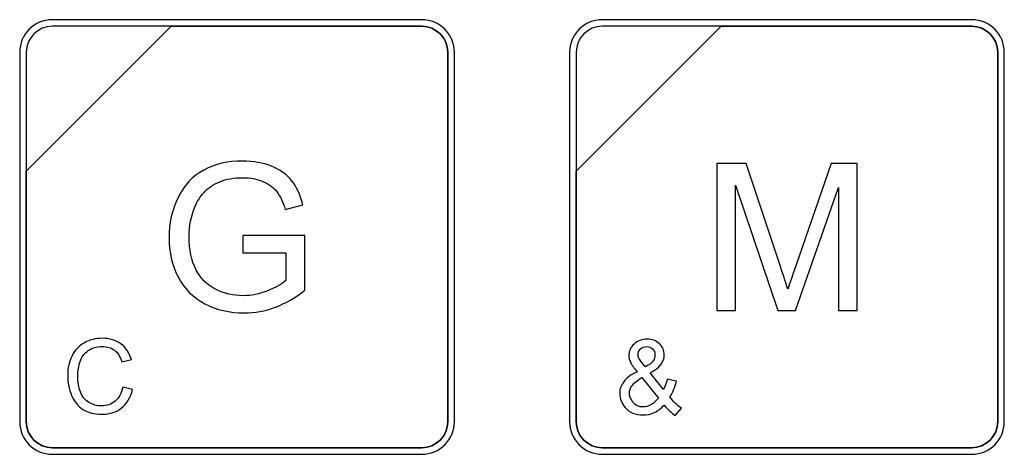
# Model space of a CAD drawing. Header units: millimetres. Extents: x 7320 to 8980, y -2461 to -1618.
# Tile 54 of 92: x 7451 to 7485, y -2011 to -1996. Entities that reach past the tile are written whole.
import ezdxf

# ---------------------------------------------------------------- set-up
doc = ezdxf.new("R2010")
doc.units = ezdxf.units.MM
doc.header["$LTSCALE"] = 3

msp = doc.modelspace()

# ---------------------------------------------------------------- linework, layer by layer
at = {"linetype": 'Continuous', "lineweight": 30}
for points, knots in [([(7452.328, -1995.767), (7452.328, -1995.767), (7465.026, -1995.767), (7465.026, -1995.767), (7465.026, -1995.767), (7465.642, -1995.767), (7466.146, -1996.271), (7466.146, -1996.887), (7466.146, -1996.887), (7466.146, -1996.887), (7466.146, -2009.585), (7466.146, -2009.585), (7466.146, -2009.585), (7466.146, -2010.201), (7465.642, -2010.705), (7465.026, -2010.705), (7465.026, -2010.705), (7465.026, -2010.705), (7452.328, -2010.705), (7452.328, -2010.705), (7452.328, -2010.705), (7451.712, -2010.705), (7451.208, -2010.201), (7451.208, -2009.585), (7451.208, -2009.585), (7451.208, -2009.585), (7451.208, -1996.887), (7451.208, -1996.887), (7451.208, -1996.887), (7451.208, -1996.271), (7451.712, -1995.767), (7452.328, -1995.767)], [0, 0, 0, 0, 0.111111, 0.111111, 0.111111, 0.111111, 0.222222, 0.222222, 0.222222, 0.222222, 0.333333, 0.333333, 0.333333, 0.333333, 0.444444, 0.444444, 0.444444, 0.444444, 0.555556, 0.555556, 0.555556, 0.555556, 0.666667, 0.666667, 0.666667, 0.666667, 0.777778, 0.777778, 0.777778, 0.777778, 1, 1, 1, 1]), ([(7471.228, -1995.767), (7471.228, -1995.767), (7483.926, -1995.767), (7483.926, -1995.767), (7483.926, -1995.767), (7484.542, -1995.767), (7485.046, -1996.271), (7485.046, -1996.887), (7485.046, -1996.887), (7485.046, -1996.887), (7485.046, -2009.585), (7485.046, -2009.585), (7485.046, -2009.585), (7485.046, -2010.201), (7484.542, -2010.705), (7483.926, -2010.705), (7483.926, -2010.705), (7483.926, -2010.705), (7471.228, -2010.705), (7471.228, -2010.705), (7471.228, -2010.705), (7470.612, -2010.705), (7470.108, -2010.201), (7470.108, -2009.585), (7470.108, -2009.585), (7470.108, -2009.585), (7470.108, -1996.887), (7470.108, -1996.887), (7470.108, -1996.887), (7470.108, -1996.271), (7470.612, -1995.767), (7471.228, -1995.767)], [0, 0, 0, 0, 0.111111, 0.111111, 0.111111, 0.111111, 0.222222, 0.222222, 0.222222, 0.222222, 0.333333, 0.333333, 0.333333, 0.333333, 0.444444, 0.444444, 0.444444, 0.444444, 0.555556, 0.555556, 0.555556, 0.555556, 0.666667, 0.666667, 0.666667, 0.666667, 0.777778, 0.777778, 0.777778, 0.777778, 1, 1, 1, 1]), ([(7452.328, -1995.991), (7452.328, -1995.991), (7456.416, -1995.991), (7456.416, -1995.991), (7456.416, -1995.991), (7456.416, -1995.991), (7451.432, -2000.974), (7451.432, -2000.974), (7451.432, -2000.974), (7451.432, -2000.974), (7451.432, -1996.887), (7451.432, -1996.887), (7451.432, -1996.887), (7451.432, -1996.394), (7451.835, -1995.991), (7452.328, -1995.991)], [0, 0, 0, 0, 0.2, 0.2, 0.2, 0.2, 0.4, 0.4, 0.4, 0.4, 0.6, 0.6, 0.6, 0.6, 1, 1, 1, 1]), ([(7456.416, -1995.991), (7456.416, -1995.991), (7456.429, -1995.991), (7456.429, -1995.991), (7456.429, -1995.991), (7456.429, -1995.991), (7465.026, -1995.991), (7465.026, -1995.991), (7465.026, -1995.991), (7465.519, -1995.991), (7465.922, -1996.394), (7465.922, -1996.887), (7465.922, -1996.887), (7465.922, -1996.887), (7465.922, -2009.585), (7465.922, -2009.585), (7465.922, -2009.585), (7465.922, -2010.078), (7465.519, -2010.481), (7465.026, -2010.481), (7465.026, -2010.481), (7465.026, -2010.481), (7452.328, -2010.481), (7452.328, -2010.481), (7452.328, -2010.481), (7451.835, -2010.481), (7451.432, -2010.078), (7451.432, -2009.585), (7451.432, -2009.585), (7451.432, -2009.585), (7451.432, -2001.07), (7451.432, -2001.07), (7451.432, -2001.07), (7451.432, -2001.07), (7451.432, -2000.974), (7451.432, -2000.974), (7451.432, -2000.974), (7451.432, -2000.974), (7456.416, -1995.991), (7456.416, -1995.991)], [0, 0, 0, 0, 0.090909, 0.090909, 0.090909, 0.090909, 0.181818, 0.181818, 0.181818, 0.181818, 0.272727, 0.272727, 0.272727, 0.272727, 0.363636, 0.363636, 0.363636, 0.363636, 0.454545, 0.454545, 0.454545, 0.454545, 0.545455, 0.545455, 0.545455, 0.545455, 0.636364, 0.636364, 0.636364, 0.636364, 0.727273, 0.727273, 0.727273, 0.727273, 0.818182, 0.818182, 0.818182, 0.818182, 1, 1, 1, 1]), ([(7465.922, -2009.585), (7465.922, -2009.585), (7465.922, -1996.887), (7465.922, -1996.887), (7465.922, -1996.887), (7465.922, -1996.394), (7465.519, -1995.991), (7465.026, -1995.991), (7465.026, -1995.991), (7465.026, -1995.991), (7456.429, -1995.991), (7456.429, -1995.991), (7456.429, -1995.991), (7456.429, -1995.991), (7456.416, -1995.991), (7456.416, -1995.991), (7456.416, -1995.991), (7456.416, -1995.991), (7451.432, -2000.974), (7451.432, -2000.974), (7451.432, -2000.974), (7451.432, -2000.974), (7451.432, -2001.07), (7451.432, -2001.07), (7451.432, -2001.07), (7451.432, -2001.07), (7451.432, -2009.585), (7451.432, -2009.585), (7451.432, -2009.585), (7451.432, -2010.078), (7451.835, -2010.481), (7452.328, -2010.481), (7452.328, -2010.481), (7452.328, -2010.481), (7465.026, -2010.481), (7465.026, -2010.481), (7465.026, -2010.481), (7465.519, -2010.481), (7465.922, -2010.078), (7465.922, -2009.585)], [0, 0, 0, 0, 0.090909, 0.090909, 0.090909, 0.090909, 0.181818, 0.181818, 0.181818, 0.181818, 0.272727, 0.272727, 0.272727, 0.272727, 0.363636, 0.363636, 0.363636, 0.363636, 0.454545, 0.454545, 0.454545, 0.454545, 0.545455, 0.545455, 0.545455, 0.545455, 0.636364, 0.636364, 0.636364, 0.636364, 0.727273, 0.727273, 0.727273, 0.727273, 0.818182, 0.818182, 0.818182, 0.818182, 1, 1, 1, 1]), ([(7471.228, -1995.991), (7471.228, -1995.991), (7475.316, -1995.991), (7475.316, -1995.991), (7475.316, -1995.991), (7475.316, -1995.991), (7470.332, -2000.974), (7470.332, -2000.974), (7470.332, -2000.974), (7470.332, -2000.974), (7470.332, -1996.887), (7470.332, -1996.887), (7470.332, -1996.887), (7470.332, -1996.394), (7470.735, -1995.991), (7471.228, -1995.991)], [0, 0, 0, 0, 0.2, 0.2, 0.2, 0.2, 0.4, 0.4, 0.4, 0.4, 0.6, 0.6, 0.6, 0.6, 1, 1, 1, 1]), ([(7475.316, -1995.991), (7475.316, -1995.991), (7475.329, -1995.991), (7475.329, -1995.991), (7475.329, -1995.991), (7475.329, -1995.991), (7483.926, -1995.991), (7483.926, -1995.991), (7483.926, -1995.991), (7484.419, -1995.991), (7484.822, -1996.394), (7484.822, -1996.887), (7484.822, -1996.887), (7484.822, -1996.887), (7484.822, -2009.585), (7484.822, -2009.585), (7484.822, -2009.585), (7484.822, -2010.078), (7484.419, -2010.481), (7483.926, -2010.481), (7483.926, -2010.481), (7483.926, -2010.481), (7471.228, -2010.481), (7471.228, -2010.481), (7471.228, -2010.481), (7470.735, -2010.481), (7470.332, -2010.078), (7470.332, -2009.585), (7470.332, -2009.585), (7470.332, -2009.585), (7470.332, -2001.07), (7470.332, -2001.07), (7470.332, -2001.07), (7470.332, -2001.07), (7470.332, -2000.974), (7470.332, -2000.974), (7470.332, -2000.974), (7470.332, -2000.974), (7475.316, -1995.991), (7475.316, -1995.991)], [0, 0, 0, 0, 0.090909, 0.090909, 0.090909, 0.090909, 0.181818, 0.181818, 0.181818, 0.181818, 0.272727, 0.272727, 0.272727, 0.272727, 0.363636, 0.363636, 0.363636, 0.363636, 0.454545, 0.454545, 0.454545, 0.454545, 0.545455, 0.545455, 0.545455, 0.545455, 0.636364, 0.636364, 0.636364, 0.636364, 0.727273, 0.727273, 0.727273, 0.727273, 0.818182, 0.818182, 0.818182, 0.818182, 1, 1, 1, 1]), ([(7484.822, -2009.585), (7484.822, -2009.585), (7484.822, -1996.887), (7484.822, -1996.887), (7484.822, -1996.887), (7484.822, -1996.394), (7484.419, -1995.991), (7483.926, -1995.991), (7483.926, -1995.991), (7483.926, -1995.991), (7475.329, -1995.991), (7475.329, -1995.991), (7475.329, -1995.991), (7475.329, -1995.991), (7475.316, -1995.991), (7475.316, -1995.991), (7475.316, -1995.991), (7475.316, -1995.991), (7470.332, -2000.974), (7470.332, -2000.974), (7470.332, -2000.974), (7470.332, -2000.974), (7470.332, -2001.07), (7470.332, -2001.07), (7470.332, -2001.07), (7470.332, -2001.07), (7470.332, -2009.585), (7470.332, -2009.585), (7470.332, -2009.585), (7470.332, -2010.078), (7470.735, -2010.481), (7471.228, -2010.481), (7471.228, -2010.481), (7471.228, -2010.481), (7483.926, -2010.481), (7483.926, -2010.481), (7483.926, -2010.481), (7484.419, -2010.481), (7484.822, -2010.078), (7484.822, -2009.585)], [0, 0, 0, 0, 0.090909, 0.090909, 0.090909, 0.090909, 0.181818, 0.181818, 0.181818, 0.181818, 0.272727, 0.272727, 0.272727, 0.272727, 0.363636, 0.363636, 0.363636, 0.363636, 0.454545, 0.454545, 0.454545, 0.454545, 0.545455, 0.545455, 0.545455, 0.545455, 0.636364, 0.636364, 0.636364, 0.636364, 0.727273, 0.727273, 0.727273, 0.727273, 0.818182, 0.818182, 0.818182, 0.818182, 1, 1, 1, 1]), ([(7458.874, -2003.779), (7458.874, -2003.779), (7458.874, -2003.187), (7458.874, -2003.187), (7458.874, -2003.187), (7458.874, -2003.187), (7461.012, -2003.187), (7461.012, -2003.187), (7461.012, -2003.187), (7461.012, -2003.187), (7461.012, -2005.059), (7461.012, -2005.059), (7461.012, -2005.059), (7460.684, -2005.32), (7460.346, -2005.517), (7459.996, -2005.649), (7459.996, -2005.649), (7459.647, -2005.781), (7459.288, -2005.847), (7458.921, -2005.847), (7458.921, -2005.847), (7458.425, -2005.847), (7457.975, -2005.741), (7457.569, -2005.528), (7457.569, -2005.528), (7457.165, -2005.316), (7456.858, -2005.008), (7456.652, -2004.607), (7456.652, -2004.607), (7456.445, -2004.205), (7456.341, -2003.756), (7456.341, -2003.261), (7456.341, -2003.261), (7456.341, -2002.769), (7456.444, -2002.311), (7456.65, -2001.884), (7456.65, -2001.884), (7456.855, -2001.458), (7457.151, -2001.142), (7457.536, -2000.936), (7457.536, -2000.936), (7457.922, -2000.729), (7458.366, -2000.626), (7458.87, -2000.626), (7458.87, -2000.626), (7459.234, -2000.626), (7459.565, -2000.684), (7459.86, -2000.803), (7459.86, -2000.803), (7460.155, -2000.922), (7460.387, -2001.087), (7460.554, -2001.297), (7460.554, -2001.297), (7460.722, -2001.509), (7460.849, -2001.785), (7460.936, -2002.125), (7460.936, -2002.125), (7460.936, -2002.125), (7460.333, -2002.29), (7460.333, -2002.29), (7460.333, -2002.29), (7460.256, -2002.033), (7460.162, -2001.831), (7460.05, -2001.683), (7460.05, -2001.683), (7459.938, -2001.536), (7459.778, -2001.418), (7459.568, -2001.33), (7459.568, -2001.33), (7459.36, -2001.242), (7459.128, -2001.197), (7458.873, -2001.197), (7458.873, -2001.197), (7458.569, -2001.197), (7458.305, -2001.244), (7458.082, -2001.337), (7458.082, -2001.337), (7457.86, -2001.43), (7457.681, -2001.552), (7457.543, -2001.705), (7457.543, -2001.705), (7457.407, -2001.857), (7457.301, -2002.024), (7457.226, -2002.205), (7457.226, -2002.205), (7457.098, -2002.519), (7457.033, -2002.857), (7457.033, -2003.223), (7457.033, -2003.223), (7457.033, -2003.675), (7457.111, -2004.052), (7457.265, -2004.357), (7457.265, -2004.357), (7457.42, -2004.66), (7457.646, -2004.886), (7457.941, -2005.033), (7457.941, -2005.033), (7458.237, -2005.18), (7458.551, -2005.254), (7458.884, -2005.254), (7458.884, -2005.254), (7459.173, -2005.254), (7459.455, -2005.198), (7459.731, -2005.086), (7459.731, -2005.086), (7460.006, -2004.973), (7460.214, -2004.854), (7460.356, -2004.726), (7460.356, -2004.726), (7460.356, -2004.726), (7460.356, -2003.779), (7460.356, -2003.779), (7460.356, -2003.779), (7460.356, -2003.779), (7458.874, -2003.779), (7458.874, -2003.779)], [0, 0, 0, 0, 0.033333, 0.033333, 0.033333, 0.033333, 0.066667, 0.066667, 0.066667, 0.066667, 0.1, 0.1, 0.1, 0.1, 0.133333, 0.133333, 0.133333, 0.133333, 0.166667, 0.166667, 0.166667, 0.166667, 0.2, 0.2, 0.2, 0.2, 0.233333, 0.233333, 0.233333, 0.233333, 0.266667, 0.266667, 0.266667, 0.266667, 0.3, 0.3, 0.3, 0.3, 0.333333, 0.333333, 0.333333, 0.333333, 0.366667, 0.366667, 0.366667, 0.366667, 0.4, 0.4, 0.4, 0.4, 0.433333, 0.433333, 0.433333, 0.433333, 0.466667, 0.466667, 0.466667, 0.466667, 0.5, 0.5, 0.5, 0.5, 0.533333, 0.533333, 0.533333, 0.533333, 0.566667, 0.566667, 0.566667, 0.566667, 0.6, 0.6, 0.6, 0.6, 0.633333, 0.633333, 0.633333, 0.633333, 0.666667, 0.666667, 0.666667, 0.666667, 0.7, 0.7, 0.7, 0.7, 0.733333, 0.733333, 0.733333, 0.733333, 0.766667, 0.766667, 0.766667, 0.766667, 0.8, 0.8, 0.8, 0.8, 0.833333, 0.833333, 0.833333, 0.833333, 0.866667, 0.866667, 0.866667, 0.866667, 0.9, 0.9, 0.9, 0.9, 0.933333, 0.933333, 0.933333, 0.933333, 1, 1, 1, 1]), ([(7475.168, -2005.762), (7475.168, -2005.762), (7475.168, -2000.71), (7475.168, -2000.71), (7475.168, -2000.71), (7475.168, -2000.71), (7476.169, -2000.71), (7476.169, -2000.71), (7476.169, -2000.71), (7476.169, -2000.71), (7477.364, -2004.286), (7477.364, -2004.286), (7477.364, -2004.286), (7477.475, -2004.619), (7477.555, -2004.868), (7477.605, -2005.034), (7477.605, -2005.034), (7477.663, -2004.851), (7477.753, -2004.58), (7477.876, -2004.224), (7477.876, -2004.224), (7477.876, -2004.224), (7479.092, -2000.71), (7479.092, -2000.71), (7479.092, -2000.71), (7479.092, -2000.71), (7479.986, -2000.71), (7479.986, -2000.71), (7479.986, -2000.71), (7479.986, -2000.71), (7479.986, -2005.762), (7479.986, -2005.762), (7479.986, -2005.762), (7479.986, -2005.762), (7479.344, -2005.762), (7479.344, -2005.762), (7479.344, -2005.762), (7479.344, -2005.762), (7479.344, -2001.536), (7479.344, -2001.536), (7479.344, -2001.536), (7479.344, -2001.536), (7477.87, -2005.762), (7477.87, -2005.762), (7477.87, -2005.762), (7477.87, -2005.762), (7477.268, -2005.762), (7477.268, -2005.762), (7477.268, -2005.762), (7477.268, -2005.762), (7475.81, -2001.458), (7475.81, -2001.458), (7475.81, -2001.458), (7475.81, -2001.458), (7475.81, -2005.762), (7475.81, -2005.762), (7475.81, -2005.762), (7475.81, -2005.762), (7475.168, -2005.762), (7475.168, -2005.762)], [0, 0, 0, 0, 0.0625, 0.0625, 0.0625, 0.0625, 0.125, 0.125, 0.125, 0.125, 0.1875, 0.1875, 0.1875, 0.1875, 0.25, 0.25, 0.25, 0.25, 0.3125, 0.3125, 0.3125, 0.3125, 0.375, 0.375, 0.375, 0.375, 0.4375, 0.4375, 0.4375, 0.4375, 0.5, 0.5, 0.5, 0.5, 0.5625, 0.5625, 0.5625, 0.5625, 0.625, 0.625, 0.625, 0.625, 0.6875, 0.6875, 0.6875, 0.6875, 0.75, 0.75, 0.75, 0.75, 0.8125, 0.8125, 0.8125, 0.8125, 0.875, 0.875, 0.875, 0.875, 1, 1, 1, 1]), ([(7454.752, -2008.399), (7454.752, -2008.399), (7455.087, -2008.483), (7455.087, -2008.483), (7455.087, -2008.483), (7455.017, -2008.758), (7454.892, -2008.967), (7454.71, -2009.111), (7454.71, -2009.111), (7454.528, -2009.255), (7454.306, -2009.327), (7454.043, -2009.327), (7454.043, -2009.327), (7453.772, -2009.327), (7453.551, -2009.272), (7453.38, -2009.161), (7453.38, -2009.161), (7453.21, -2009.05), (7453.08, -2008.89), (7452.991, -2008.68), (7452.991, -2008.68), (7452.903, -2008.469), (7452.858, -2008.244), (7452.858, -2008.003), (7452.858, -2008.003), (7452.858, -2007.74), (7452.908, -2007.511), (7453.008, -2007.315), (7453.008, -2007.315), (7453.109, -2007.119), (7453.252, -2006.971), (7453.437, -2006.869), (7453.437, -2006.869), (7453.622, -2006.767), (7453.826, -2006.717), (7454.049, -2006.717), (7454.049, -2006.717), (7454.301, -2006.717), (7454.514, -2006.781), (7454.685, -2006.91), (7454.685, -2006.91), (7454.858, -2007.038), (7454.977, -2007.219), (7455.045, -2007.452), (7455.045, -2007.452), (7455.045, -2007.452), (7454.717, -2007.529), (7454.717, -2007.529), (7454.717, -2007.529), (7454.659, -2007.346), (7454.574, -2007.212), (7454.462, -2007.128), (7454.462, -2007.128), (7454.351, -2007.044), (7454.211, -2007.002), (7454.043, -2007.002), (7454.043, -2007.002), (7453.849, -2007.002), (7453.687, -2007.049), (7453.557, -2007.142), (7453.557, -2007.142), (7453.427, -2007.235), (7453.335, -2007.36), (7453.283, -2007.516), (7453.283, -2007.516), (7453.23, -2007.673), (7453.204, -2007.835), (7453.204, -2008.001), (7453.204, -2008.001), (7453.204, -2008.216), (7453.235, -2008.404), (7453.297, -2008.563), (7453.297, -2008.563), (7453.359, -2008.724), (7453.456, -2008.843), (7453.588, -2008.923), (7453.588, -2008.923), (7453.72, -2009.002), (7453.862, -2009.041), (7454.016, -2009.041), (7454.016, -2009.041), (7454.203, -2009.041), (7454.36, -2008.987), (7454.489, -2008.88), (7454.489, -2008.88), (7454.619, -2008.772), (7454.706, -2008.612), (7454.752, -2008.399)], [0, 0, 0, 0, 0.043478, 0.043478, 0.043478, 0.043478, 0.086957, 0.086957, 0.086957, 0.086957, 0.130435, 0.130435, 0.130435, 0.130435, 0.173913, 0.173913, 0.173913, 0.173913, 0.217391, 0.217391, 0.217391, 0.217391, 0.26087, 0.26087, 0.26087, 0.26087, 0.304348, 0.304348, 0.304348, 0.304348, 0.347826, 0.347826, 0.347826, 0.347826, 0.391304, 0.391304, 0.391304, 0.391304, 0.434783, 0.434783, 0.434783, 0.434783, 0.478261, 0.478261, 0.478261, 0.478261, 0.521739, 0.521739, 0.521739, 0.521739, 0.565217, 0.565217, 0.565217, 0.565217, 0.608696, 0.608696, 0.608696, 0.608696, 0.652174, 0.652174, 0.652174, 0.652174, 0.695652, 0.695652, 0.695652, 0.695652, 0.73913, 0.73913, 0.73913, 0.73913, 0.782609, 0.782609, 0.782609, 0.782609, 0.826087, 0.826087, 0.826087, 0.826087, 0.869565, 0.869565, 0.869565, 0.869565, 0.913043, 0.913043, 0.913043, 0.913043, 1, 1, 1, 1]), ([(7473.354, -2009.015), (7473.252, -2009.128), (7473.14, -2009.213), (7473.02, -2009.269), (7473.02, -2009.269), (7472.899, -2009.326), (7472.768, -2009.354), (7472.628, -2009.354), (7472.628, -2009.354), (7472.369, -2009.354), (7472.164, -2009.267), (7472.012, -2009.093), (7472.012, -2009.093), (7471.889, -2008.951), (7471.828, -2008.792), (7471.828, -2008.617), (7471.828, -2008.617), (7471.828, -2008.461), (7471.878, -2008.321), (7471.978, -2008.196), (7471.978, -2008.196), (7472.079, -2008.07), (7472.229, -2007.96), (7472.429, -2007.865), (7472.429, -2007.865), (7472.314, -2007.734), (7472.238, -2007.628), (7472.199, -2007.546), (7472.199, -2007.546), (7472.161, -2007.465), (7472.142, -2007.386), (7472.142, -2007.31), (7472.142, -2007.31), (7472.142, -2007.158), (7472.201, -2007.027), (7472.32, -2006.915), (7472.32, -2006.915), (7472.439, -2006.803), (7472.589, -2006.747), (7472.77, -2006.747), (7472.77, -2006.747), (7472.942, -2006.747), (7473.084, -2006.8), (7473.194, -2006.906), (7473.194, -2006.906), (7473.304, -2007.011), (7473.359, -2007.139), (7473.359, -2007.287), (7473.359, -2007.287), (7473.359, -2007.528), (7473.199, -2007.733), (7472.878, -2007.903), (7472.878, -2007.903), (7472.878, -2007.903), (7473.336, -2008.477), (7473.336, -2008.477), (7473.336, -2008.477), (7473.388, -2008.376), (7473.429, -2008.259), (7473.458, -2008.126), (7473.458, -2008.126), (7473.458, -2008.126), (7473.779, -2008.195), (7473.779, -2008.195), (7473.779, -2008.195), (7473.723, -2008.415), (7473.649, -2008.595), (7473.554, -2008.735), (7473.554, -2008.735), (7473.67, -2008.889), (7473.801, -2009.018), (7473.948, -2009.122), (7473.948, -2009.122), (7473.948, -2009.122), (7473.74, -2009.368), (7473.74, -2009.368), (7473.74, -2009.368), (7473.615, -2009.289), (7473.487, -2009.17), (7473.354, -2009.015)], [0, 0, 0, 0, 0.047619, 0.047619, 0.047619, 0.047619, 0.095238, 0.095238, 0.095238, 0.095238, 0.142857, 0.142857, 0.142857, 0.142857, 0.190476, 0.190476, 0.190476, 0.190476, 0.238095, 0.238095, 0.238095, 0.238095, 0.285714, 0.285714, 0.285714, 0.285714, 0.333333, 0.333333, 0.333333, 0.333333, 0.380952, 0.380952, 0.380952, 0.380952, 0.428571, 0.428571, 0.428571, 0.428571, 0.47619, 0.47619, 0.47619, 0.47619, 0.52381, 0.52381, 0.52381, 0.52381, 0.571429, 0.571429, 0.571429, 0.571429, 0.619048, 0.619048, 0.619048, 0.619048, 0.666667, 0.666667, 0.666667, 0.666667, 0.714286, 0.714286, 0.714286, 0.714286, 0.761905, 0.761905, 0.761905, 0.761905, 0.809524, 0.809524, 0.809524, 0.809524, 0.857143, 0.857143, 0.857143, 0.857143, 0.904762, 0.904762, 0.904762, 0.904762, 1, 1, 1, 1]), ([(7472.719, -2007.703), (7472.854, -2007.624), (7472.941, -2007.554), (7472.981, -2007.494), (7472.981, -2007.494), (7473.021, -2007.434), (7473.041, -2007.368), (7473.041, -2007.295), (7473.041, -2007.295), (7473.041, -2007.208), (7473.014, -2007.138), (7472.959, -2007.083), (7472.959, -2007.083), (7472.904, -2007.029), (7472.835, -2007.001), (7472.754, -2007.001), (7472.754, -2007.001), (7472.67, -2007.001), (7472.599, -2007.028), (7472.543, -2007.082), (7472.543, -2007.082), (7472.487, -2007.136), (7472.459, -2007.203), (7472.459, -2007.281), (7472.459, -2007.281), (7472.459, -2007.32), (7472.469, -2007.362), (7472.49, -2007.405), (7472.49, -2007.405), (7472.51, -2007.448), (7472.54, -2007.494), (7472.58, -2007.542), (7472.58, -2007.542), (7472.58, -2007.542), (7472.719, -2007.703), (7472.719, -2007.703)], [0, 0, 0, 0, 0.1, 0.1, 0.1, 0.1, 0.2, 0.2, 0.2, 0.2, 0.3, 0.3, 0.3, 0.3, 0.4, 0.4, 0.4, 0.4, 0.5, 0.5, 0.5, 0.5, 0.6, 0.6, 0.6, 0.6, 0.7, 0.7, 0.7, 0.7, 0.8, 0.8, 0.8, 0.8, 1, 1, 1, 1]), ([(7473.157, -2008.773), (7473.157, -2008.773), (7472.591, -2008.067), (7472.591, -2008.067), (7472.591, -2008.067), (7472.423, -2008.166), (7472.309, -2008.259), (7472.251, -2008.344), (7472.251, -2008.344), (7472.192, -2008.429), (7472.163, -2008.513), (7472.163, -2008.597), (7472.163, -2008.597), (7472.163, -2008.698), (7472.203, -2008.804), (7472.285, -2008.914), (7472.285, -2008.914), (7472.366, -2009.024), (7472.482, -2009.079), (7472.63, -2009.079), (7472.63, -2009.079), (7472.723, -2009.079), (7472.82, -2009.05), (7472.918, -2008.993), (7472.918, -2008.993), (7473.018, -2008.936), (7473.097, -2008.863), (7473.157, -2008.773)], [0, 0, 0, 0, 0.125, 0.125, 0.125, 0.125, 0.25, 0.25, 0.25, 0.25, 0.375, 0.375, 0.375, 0.375, 0.5, 0.5, 0.5, 0.5, 0.625, 0.625, 0.625, 0.625, 0.75, 0.75, 0.75, 0.75, 1, 1, 1, 1])]:
    msp.add_open_spline(points, degree=3, knots=knots, dxfattribs=at)

doc.saveas('drawing.dxf')
